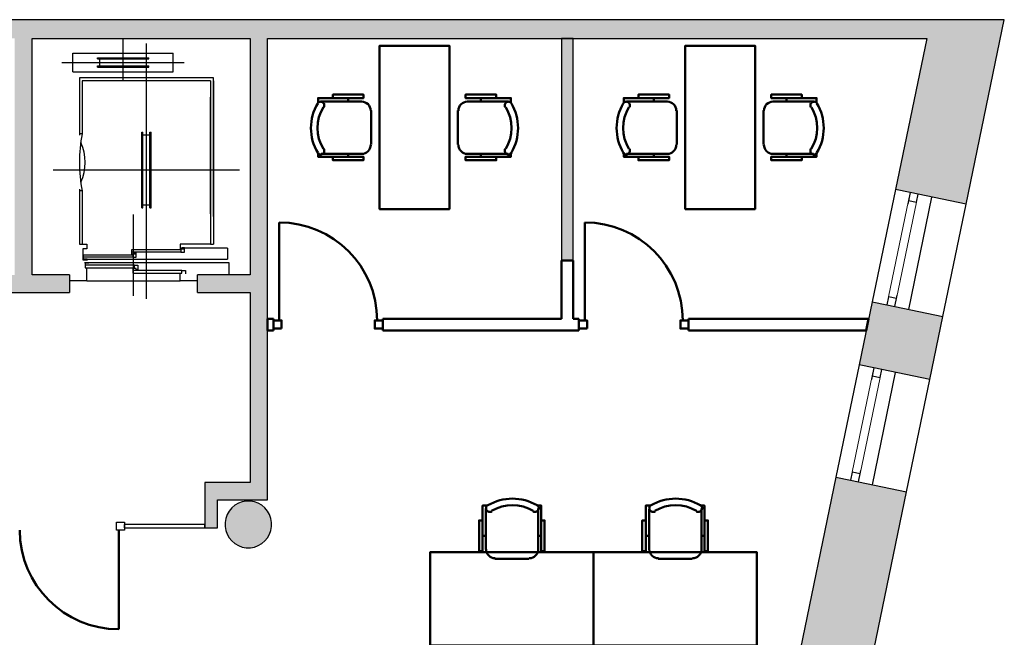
# Model space of a CAD drawing. Header units: metres. Extents: x -1 to 461, y -6 to 28.
# Tile 11 of 25: x 419.03 to 427.48, y 22.93 to 28.23. Entities that reach past the tile are written whole.
import ezdxf

# ---------------------------------------------------------------- set-up
doc = ezdxf.new("R2010")
doc.units = ezdxf.units.M
doc.linetypes.add('CONTINUA', pattern=[0])
doc.linetypes.add('PUNKT', pattern=[6.35, 0, -6.35])
for name, color, linetype, lineweight in [('3D P5 MURS', 7, 'CONTINUA', 25), ('3D P5 MURS NOUS', 7, 'CONTINUA', 25), ('3D P5 PILAR', 7, 'CONTINUA', 25), ('P5 ESCALA 2D', 7, 'CONTINUA', 25), ('P5 MOBLES', 7, 'CONTINUA', 25)]:
    doc.layers.add(name, color=color, linetype=linetype, lineweight=lineweight)

# ---------------------------------------------------------------- blocks, each defined once
blk = doc.blocks.new('_CLOSEDFILLED')
at = {"color": 0, "linetype": 'ByBlock', "lineweight": -2}
blk.add_solid([(-1, 0), (0, 0), (-1, 0)], dxfattribs=at)
blk = doc.blocks.new('OBJETO_COMPLEJO_36')
at = {"layer": 'P5 MOBLES', "color": 202, "linetype": 'CONTINUA', "lineweight": 50, "transparency": 33554687}
for p, q in [((424.4325, 24.035), (424.4325, 23.6836)), ((424.8812, 23.6836), (424.8812, 24.035)), ((424.4029, 23.8022), (424.4325, 23.8022)), ((424.9066, 23.8022), (424.8812, 23.8022)), ((424.5087, 23.6032), (424.8008, 23.6032))]:
    blk.add_line(p, q, dxfattribs=at)
for points in [[(424.4029, 23.9334), (424.3732, 23.9334), (424.3732, 23.6709), (424.4029, 23.6709), (424.4029, 24.0604), (424.4452, 24.0604)], [(424.482, 24.0117), (424.4763, 24.0088), (424.4704, 24.0071), (424.4643, 24.0067), (424.4583, 24.0074), (424.4525, 24.0092), (424.4471, 24.0121), (424.4423, 24.016), (424.4383, 24.021), (424.4354, 24.0267), (424.4337, 24.0326), (424.4331, 24.0387), (424.4338, 24.0447), (424.4355, 24.0505), (424.4384, 24.0559), (424.4423, 24.0607), (424.4472, 24.0648)], [(424.872, 24.0648), (424.8769, 24.0607), (424.8809, 24.0559), (424.8837, 24.0505), (424.8855, 24.0447), (424.8861, 24.0387), (424.8856, 24.0326), (424.8839, 24.0267), (424.8809, 24.021), (424.8769, 24.016), (424.8721, 24.0121), (424.8667, 24.0092), (424.861, 24.0074), (424.855, 24.0067), (424.8489, 24.0071), (424.8429, 24.0088), (424.8372, 24.0117)], [(424.9066, 23.9334), (424.9362, 23.9334), (424.9362, 23.6709), (424.9066, 23.6709), (424.9066, 24.0604), (424.8685, 24.0604)], [(424.5114, 23.6087), (424.4957, 23.6103), (424.481, 23.6149), (424.4677, 23.6221), (424.4561, 23.6317), (424.4465, 23.6432), (424.4393, 23.6566), (424.4347, 23.6713), (424.4331, 23.687)], [(424.8819, 23.687), (424.8803, 23.6713), (424.8757, 23.6566), (424.8685, 23.6432), (424.8589, 23.6317), (424.8473, 23.6221), (424.834, 23.6149), (424.8193, 23.6103), (424.8035, 23.6087)]]:
    blk.add_lwpolyline(points, dxfattribs=at)
blk.add_lwpolyline([(423.9542, 22.8624), (425.3553, 22.8624), (425.3553, 23.6625), (423.9542, 23.6625), (423.9542, 22.8624)], close=True, dxfattribs=at)
for centre, radius, start, end in [((424.6595, 23.7043), 0.4167, 59.55422, 120.42617), ((424.6595, 23.7254), 0.3405, 58.23508, 121.7419)]:
    blk.add_arc(centre, radius, start, end, dxfattribs=at)
blk = doc.blocks.new('OBJETO_COMPLEJO_38')
at = {"layer": 'P5 MOBLES', "color": 202, "linetype": 'CONTINUA', "lineweight": 50, "transparency": 33554687}
for p, q in [((423.0313, 24.035), (423.0313, 23.6836)), ((423.48, 23.6836), (423.48, 24.035)), ((423.0017, 23.8022), (423.0313, 23.8022)), ((423.5054, 23.8022), (423.48, 23.8022)), ((423.1075, 23.6032), (423.3996, 23.6032))]:
    blk.add_line(p, q, dxfattribs=at)
for points in [[(423.0017, 23.9334), (422.9721, 23.9334), (422.9721, 23.6709), (423.0017, 23.6709), (423.0017, 24.0604), (423.044, 24.0604)], [(423.0808, 24.0117), (423.0751, 24.0088), (423.0692, 24.0071), (423.0631, 24.0067), (423.0571, 24.0074), (423.0513, 24.0092), (423.0459, 24.0121), (423.0412, 24.016), (423.0372, 24.021), (423.0342, 24.0267), (423.0325, 24.0326), (423.032, 24.0387), (423.0326, 24.0447), (423.0343, 24.0505), (423.0372, 24.0559), (423.0411, 24.0607), (423.046, 24.0648)], [(423.4708, 24.0648), (423.4758, 24.0607), (423.4797, 24.0559), (423.4825, 24.0505), (423.4843, 24.0447), (423.4849, 24.0387), (423.4844, 24.0326), (423.4827, 24.0267), (423.4797, 24.021), (423.4757, 24.016), (423.4709, 24.0121), (423.4656, 24.0092), (423.4598, 24.0074), (423.4538, 24.0067), (423.4477, 24.0071), (423.4417, 24.0088), (423.436, 24.0117)], [(423.5054, 23.9334), (423.5351, 23.9334), (423.5351, 23.6709), (423.5054, 23.6709), (423.5054, 24.0604), (423.4673, 24.0604)], [(423.1103, 23.6087), (423.0945, 23.6103), (423.0798, 23.6149), (423.0665, 23.6221), (423.0549, 23.6317), (423.0453, 23.6432), (423.0381, 23.6566), (423.0335, 23.6713), (423.032, 23.687)], [(423.4807, 23.687), (423.4791, 23.6713), (423.4745, 23.6566), (423.4673, 23.6432), (423.4577, 23.6317), (423.4462, 23.6221), (423.4329, 23.6149), (423.4182, 23.6103), (423.4024, 23.6087)]]:
    blk.add_lwpolyline(points, dxfattribs=at)
blk.add_lwpolyline([(422.553, 22.8624), (423.9542, 22.8624), (423.9542, 23.6625), (422.553, 23.6625), (422.553, 22.8624)], close=True, dxfattribs=at)
for centre, radius, start, end in [((423.2584, 23.7043), 0.4167, 59.55422, 120.42617), ((423.2584, 23.7254), 0.3405, 58.23508, 121.7419)]:
    blk.add_arc(centre, radius, start, end, dxfattribs=at)

msp = doc.modelspace()

# ---------------------------------------------------------------- hatches: boundary and pattern name
at = {"layer": '3D P5 MURS', "linetype": 'CONTINUA', "lineweight": 18, "true_color": 0xa0a0a0, "transparency": 33554687}
for points in [[(426.8464, 28.2282), (401.2904, 28.2282), (401.2587, 28.0682), (426.8133, 28.0682)], [(427.1517, 26.6458), (427.4796, 28.2282), (426.8464, 28.2282), (426.5446, 26.7716)], [(419.137, 26.0395), (419.137, 28.0682), (418.987, 28.0682), (418.987, 26.0395)], [(421.007, 28.0682), (421.007, 24.2595), (421.157, 24.2595), (421.157, 28.0682)], [(418.657, 25.8895), (419.457, 25.8895), (419.457, 26.0395), (418.657, 26.0395)], [(420.557, 25.8895), (421.007, 25.8895), (421.007, 26.0395), (420.557, 26.0395)], [(426.3451, 25.8086), (426.2331, 25.2678), (426.8402, 25.142), (426.9522, 25.6828)], [(420.7276, 23.8695), (420.7276, 24.2595), (420.6176, 24.2595), (420.6176, 23.8695)], [(421.157, 24.2595), (420.7276, 24.2595), (420.7276, 24.1095), (421.157, 24.1095)], [(426.3085, 22.5757), (426.6406, 24.1789), (426.0335, 24.3047), (425.7021, 22.7051), (425.8964, 22.6649), (425.8957, 22.6612)]]:
    msp.add_hatch(color=253, dxfattribs=at).paths.add_polyline_path(points)
at = {"layer": '3D P5 MURS NOUS', "linetype": 'CONTINUA', "lineweight": 18, "true_color": 0x006e00, "transparency": 33554687}
msp.add_hatch(color=96, dxfattribs=at).paths.add_polyline_path([(423.6797, 28.0682), (423.6797, 26.1641), (423.7797, 26.1641), (423.7797, 28.0682)])
at = {"layer": '3D P5 PILAR', "linetype": 'CONTINUA', "lineweight": 18, "transparency": 33554687}
msp.add_hatch(color=9, dxfattribs=at).paths.add_polyline_path([(421.0095, 24.0992), (420.9745, 24.0992), (420.9401, 24.0931), (420.9072, 24.0812), (420.877, 24.0637), (420.8502, 24.0412), (420.8277, 24.0145), (420.8103, 23.9842), (420.7983, 23.9514), (420.7922, 23.9169), (420.7922, 23.882), (420.7983, 23.8476), (420.8103, 23.8147), (420.8277, 23.7845), (420.8502, 23.7577), (420.877, 23.7352), (420.9072, 23.7177), (420.9401, 23.7058), (420.9745, 23.6997), (421.0095, 23.6997), (421.0439, 23.7058), (421.0767, 23.7177), (421.107, 23.7352), (421.1338, 23.7577), (421.1562, 23.7845), (421.1737, 23.8147), (421.1857, 23.8476), (421.1917, 23.882), (421.1917, 23.9169), (421.1857, 23.9514), (421.1737, 23.9842), (421.1562, 24.0145), (421.1338, 24.0412), (421.107, 24.0637), (421.0767, 24.0812), (421.0439, 24.0931)])

# ---------------------------------------------------------------- linework, layer by layer
at = {"layer": '3D P5 MURS', "color": 7, "linetype": 'CONTINUA', "lineweight": 25, "transparency": 33554687}
for p, q in [((426.8464, 28.2282), (401.2904, 28.2282)), ((427.4796, 28.2282), (426.8464, 28.2282)), ((427.1517, 26.6458), (427.4796, 28.2282)), ((419.137, 26.0395), (419.137, 28.0682)), ((419.137, 28.0682), (421.007, 28.0682)), ((421.007, 28.0682), (421.007, 26.0395)), ((421.157, 24.2595), (421.157, 28.0682)), ((421.157, 28.0682), (426.8133, 28.0682)), ((426.8133, 28.0682), (426.5446, 26.7716)), ((426.5446, 26.7716), (426.3451, 25.8086)), ((426.6719, 26.7453), (426.5446, 26.7716)), ((426.855, 26.7073), (426.656, 25.7441)), ((426.7405, 26.7311), (426.6719, 26.7453)), ((427.1517, 26.6458), (426.7405, 26.7311)), ((426.9522, 25.6828), (427.1517, 26.6458)), ((419.457, 26.0395), (419.137, 26.0395)), ((419.457, 26.0395), (419.457, 25.8895)), ((420.557, 25.8895), (420.557, 26.0395)), ((421.007, 26.0395), (420.557, 26.0395)), ((418.657, 25.8895), (419.457, 25.8895)), ((420.557, 25.8895), (421.007, 25.8895)), ((421.007, 25.8895), (421.007, 24.2595)), ((426.3451, 25.8086), (426.2331, 25.2678)), ((426.3451, 25.8086), (426.4724, 25.7822)), ((426.4724, 25.7822), (426.5409, 25.768)), ((426.5409, 25.768), (426.9522, 25.6828)), ((426.8402, 25.142), (426.9522, 25.6828)), ((426.2331, 25.2678), (426.0335, 24.3047)), ((426.3604, 25.2414), (426.2331, 25.2678)), ((426.5437, 25.2034), (426.3447, 24.2402)), ((426.4289, 25.2272), (426.3604, 25.2414)), ((426.8402, 25.142), (426.4289, 25.2272)), ((426.6406, 24.1789), (426.8402, 25.142)), ((420.7276, 24.2595), (420.6176, 24.2595)), ((420.6176, 24.2595), (420.6176, 23.8995)), ((421.007, 24.2595), (420.7276, 24.2595)), ((421.157, 24.1095), (421.157, 24.2595)), ((426.0335, 24.3047), (425.7021, 22.7051)), ((426.0335, 24.3047), (426.1608, 24.2783)), ((426.1608, 24.2783), (426.2294, 24.2641)), ((426.2294, 24.2641), (426.6406, 24.1789)), ((426.3085, 22.5757), (426.6406, 24.1789)), ((420.7276, 23.8695), (420.7276, 24.1095)), ((420.7276, 24.1095), (421.157, 24.1095)), ((419.9296, 23.8695), (419.9296, 23.8995)), ((420.6176, 23.8995), (419.9296, 23.8995)), ((419.9296, 23.8695), (420.6176, 23.8695)), ((420.6176, 23.8995), (420.6176, 23.8695)), ((420.6176, 23.8695), (420.6176, 23.8995)), ((420.6176, 23.8695), (420.7276, 23.8695))]:
    msp.add_line(p, q, dxfattribs=at)
at = {"layer": '3D P5 MURS', "color": 7, "linetype": 'PUNKT', "lineweight": 25, "transparency": 33554687}
for p, q in [((426.6719, 26.7453), (426.4724, 25.7822)), ((426.5409, 25.768), (426.7405, 26.7311)), ((426.7405, 26.7311), (426.6719, 26.7453)), ((426.4724, 25.7822), (426.5409, 25.768)), ((426.3604, 25.2414), (426.1608, 24.2783)), ((426.2294, 24.2641), (426.4289, 25.2272)), ((426.4289, 25.2272), (426.3604, 25.2414)), ((426.1608, 24.2783), (426.2294, 24.2641))]:
    msp.add_line(p, q, dxfattribs=at)
at = {"layer": '3D P5 MURS', "color": 202, "linetype": 'CONTINUA', "lineweight": 50, "transparency": 33554687}
msp.add_line((419.8796, 23.8495), (419.8796, 23.0004), dxfattribs=at)
at = {"layer": '3D P5 MURS', "color": 7, "linetype": 'CONTINUA', "lineweight": 25, "transparency": 33554687}
for points in [[(426.7263, 26.6625), (426.7405, 26.7311), (426.6719, 26.7453), (426.6577, 26.6767), (426.7263, 26.6625)], [(426.5409, 25.768), (426.5551, 25.8365), (426.4866, 25.8507), (426.4724, 25.7822), (426.5409, 25.768)], [(426.4147, 25.1587), (426.4289, 25.2272), (426.3604, 25.2414), (426.3462, 25.1729), (426.4147, 25.1587)], [(426.2294, 24.2641), (426.2436, 24.3327), (426.175, 24.3469), (426.1608, 24.2783), (426.2294, 24.2641)], [(419.8596, 23.9195), (419.9296, 23.9195), (419.9296, 23.8495), (419.8596, 23.8495), (419.8596, 23.9195)]]:
    msp.add_lwpolyline(points, close=True, dxfattribs=at)
at = {"layer": '3D P5 MURS', "color": 40, "linetype": 'CONTINUA', "lineweight": 18, "transparency": 33554687}
for points in [[(426.5551, 25.8365), (426.7263, 26.6625), (426.6577, 26.6767), (426.4866, 25.8507), (426.5551, 25.8365)], [(426.2436, 24.3327), (426.4147, 25.1587), (426.3462, 25.1729), (426.175, 24.3469), (426.2436, 24.3327)]]:
    msp.add_lwpolyline(points, close=True, dxfattribs=at)
at = {"layer": '3D P5 MURS', "color": 202, "linetype": 'CONTINUA', "lineweight": 50, "transparency": 33554687}
msp.add_arc((419.8796, 23.8495), 0.849, 180, 270, dxfattribs=at)
at = {"layer": '3D P5 MURS NOUS', "color": 7, "linetype": 'CONTINUA', "lineweight": 25, "transparency": 33554687}
for p, q in [((423.6797, 28.0682), (423.6797, 26.1641)), ((423.7797, 28.0682), (423.6797, 28.0682)), ((423.7797, 26.1641), (423.7797, 28.0682)), ((423.6797, 26.1641), (423.7797, 26.1641))]:
    msp.add_line(p, q, dxfattribs=at)
at = {"layer": '3D P5 MURS NOUS', "color": 4, "linetype": 'CONTINUA', "lineweight": 50, "transparency": 33554687}
for p, q in [((421.257, 25.6491), (421.257, 26.4891)), ((423.8797, 25.6491), (423.8797, 26.4891)), ((423.6797, 26.1641), (423.6797, 25.6641)), ((423.7797, 26.1641), (423.6797, 26.1641)), ((423.7797, 25.6641), (423.7797, 26.1641)), ((421.207, 25.6641), (421.157, 25.6641)), ((421.157, 25.6641), (421.157, 25.5641)), ((421.207, 25.6641), (421.207, 25.5641)), ((422.147, 25.5641), (422.147, 25.6641)), ((423.6797, 25.6641), (422.147, 25.6641)), ((423.8297, 25.6641), (423.7797, 25.6641)), ((423.8297, 25.6641), (423.8297, 25.5641)), ((424.7697, 25.5641), (424.7697, 25.6641)), ((426.3152, 25.6641), (424.7697, 25.6641)), ((426.2945, 25.5641), (426.3152, 25.6641)), ((421.157, 25.5641), (421.207, 25.5641)), ((422.147, 25.5641), (423.8297, 25.5641)), ((424.7697, 25.5641), (426.2945, 25.5641))]:
    msp.add_line(p, q, dxfattribs=at)
for points in [[(421.277, 25.5791), (421.207, 25.5791), (421.207, 25.6491), (421.277, 25.6491), (421.277, 25.5791)], [(422.147, 25.5791), (422.077, 25.5791), (422.077, 25.6491), (422.147, 25.6491), (422.147, 25.5791)], [(423.8997, 25.5791), (423.8297, 25.5791), (423.8297, 25.6491), (423.8997, 25.6491), (423.8997, 25.5791)], [(424.7697, 25.5791), (424.6997, 25.5791), (424.6997, 25.6491), (424.7697, 25.6491), (424.7697, 25.5791)]]:
    msp.add_lwpolyline(points, close=True, dxfattribs=at)
for centre in [(421.257, 25.6491), (423.8797, 25.6491)]:
    msp.add_arc(centre, 0.84, 0, 90, dxfattribs=at)
at = {"layer": '3D P5 PILAR', "color": 7, "linetype": 'CONTINUA', "lineweight": 25, "transparency": 33554687}
for p, q in [((420.9401, 24.0931), (420.9072, 24.0812)), ((420.9745, 24.0992), (420.9401, 24.0931)), ((421.0095, 24.0992), (420.9745, 24.0992)), ((421.0439, 24.0931), (421.0095, 24.0992)), ((421.0767, 24.0812), (421.0439, 24.0931)), ((420.8277, 24.0145), (420.8103, 23.9842)), ((420.8502, 24.0412), (420.8277, 24.0145)), ((420.877, 24.0637), (420.8502, 24.0412)), ((420.9072, 24.0812), (420.877, 24.0637)), ((421.107, 24.0637), (421.0767, 24.0812)), ((421.1338, 24.0412), (421.107, 24.0637)), ((421.1562, 24.0145), (421.1338, 24.0412)), ((421.1737, 23.9842), (421.1562, 24.0145)), ((420.7983, 23.9514), (420.7922, 23.9169)), ((420.7922, 23.9169), (420.7922, 23.882)), ((420.8103, 23.9842), (420.7983, 23.9514)), ((421.1857, 23.9514), (421.1737, 23.9842)), ((421.1917, 23.9169), (421.1857, 23.9514)), ((421.1917, 23.882), (421.1917, 23.9169)), ((420.7922, 23.882), (420.7983, 23.8476)), ((420.7983, 23.8476), (420.8103, 23.8147)), ((421.1737, 23.8147), (421.1857, 23.8476)), ((421.1857, 23.8476), (421.1917, 23.882)), ((420.8103, 23.8147), (420.8277, 23.7845)), ((420.8277, 23.7845), (420.8502, 23.7577)), ((420.8502, 23.7577), (420.877, 23.7352)), ((421.107, 23.7352), (421.1338, 23.7577)), ((421.1338, 23.7577), (421.1562, 23.7845)), ((421.1562, 23.7845), (421.1737, 23.8147)), ((420.877, 23.7352), (420.9072, 23.7177)), ((420.9072, 23.7177), (420.9401, 23.7058)), ((420.9401, 23.7058), (420.9745, 23.6997)), ((420.9745, 23.6997), (421.0095, 23.6997)), ((421.0095, 23.6997), (421.0439, 23.7058)), ((421.0439, 23.7058), (421.0767, 23.7177)), ((421.0767, 23.7177), (421.107, 23.7352))]:
    msp.add_line(p, q, dxfattribs=at)
at = {"layer": 'P5 ESCALA 2D', "color": 7, "lineweight": 25, "transparency": 33554687}
for p, q in [((419.917, 27.7115), (419.917, 28.0595)), ((420.117, 25.8335), (420.117, 28.0245)), ((419.487, 27.9415), (420.347, 27.9415)), ((419.487, 27.7815), (419.487, 27.9415)), ((419.697, 27.8915), (419.697, 27.9015)), ((419.697, 27.9015), (420.137, 27.9015)), ((419.697, 27.8915), (420.137, 27.8915)), ((419.717, 27.8315), (419.717, 27.8915)), ((420.117, 27.8315), (420.117, 27.8915)), ((420.137, 27.8915), (420.137, 27.9015)), ((420.347, 27.7815), (420.347, 27.9415)), ((419.392, 27.8615), (420.442, 27.8615)), ((419.697, 27.8315), (420.137, 27.8315)), ((419.697, 27.8215), (419.697, 27.8315)), ((419.697, 27.8215), (420.137, 27.8215)), ((420.137, 27.8215), (420.137, 27.8315)), ((419.487, 27.7815), (420.347, 27.7815)), ((419.542, 27.7295), (419.542, 27.2375)), ((420.692, 27.7295), (419.542, 27.7295)), ((420.692, 26.5395), (420.692, 27.7295)), ((419.567, 27.7045), (419.567, 27.2495)), ((420.667, 27.7045), (419.567, 27.7045)), ((420.667, 27.7045), (420.667, 26.3045)), ((420.692, 27.7045), (420.692, 26.3045)), ((420.667, 26.5645), (420.667, 27.5645)), ((419.567, 27.2495), (419.542, 27.2495)), ((420.077, 26.6145), (420.077, 27.2645)), ((420.077, 27.2645), (420.087, 27.2645)), ((420.087, 26.6145), (420.087, 27.2645)), ((420.087, 27.2395), (420.147, 27.2395)), ((420.147, 26.6145), (420.147, 27.2645)), ((420.147, 27.2645), (420.157, 27.2645)), ((420.157, 26.6145), (420.157, 27.2645)), ((419.317, 26.9395), (420.917, 26.9395)), ((419.542, 26.7735), (419.542, 26.3045)), ((419.567, 26.7595), (419.542, 26.7595)), ((419.567, 26.7595), (419.567, 26.3045)), ((420.087, 26.6395), (420.147, 26.6395)), ((420.007, 25.8605), (420.007, 26.5585)), ((420.077, 26.6145), (420.087, 26.6145)), ((420.147, 26.6145), (420.157, 26.6145)), ((419.542, 26.3045), (419.607, 26.3045)), ((420.667, 26.3045), (420.692, 26.3045)), ((420.414, 26.2355), (419.992, 26.2355)), ((420.812, 26.2685), (420.407, 26.2685)), ((420.812, 26.2685), (420.812, 26.1745)), ((419.572, 26.1745), (420.812, 26.1745)), ((420, 26.1905), (419.578, 26.1905)), ((420.014, 26.1225), (419.592, 26.1225)), ((419.607, 26.0495), (419.607, 26.1005)), ((419.607, 25.9895), (419.607, 26.0495)), ((420.422, 26.0775), (420, 26.0775)), ((420.407, 25.9895), (420.407, 26.0495)), ((419.607, 25.9895), (419.457, 25.9895)), ((419.607, 25.9895), (420.407, 25.9895)), ((420.557, 25.9895), (420.407, 25.9895))]:
    msp.add_line(p, q, dxfattribs=at)
for points in [[(419.567, 26.3045), (419.607, 26.3045), (419.607, 26.2635), (419.572, 26.2635), (419.572, 26.1675), (419.612, 26.1675)], [(420.667, 26.3045), (420.407, 26.3045), (420.407, 26.2635), (420.437, 26.2635)], [(419.608, 26.1735), (419.578, 26.1735), (419.578, 26.2125), (420, 26.2125), (420, 26.1905), (420.03, 26.1905), (420.03, 26.2275), (420.01, 26.2275)], [(420.022, 26.2185), (419.992, 26.2185), (419.992, 26.2575), (420.414, 26.2575), (420.414, 26.2355), (420.444, 26.2355), (420.444, 26.2725), (420.424, 26.2725)], [(419.585, 26.1445), (420.825, 26.1445), (420.825, 26.0495)], [(419.622, 26.1395), (419.592, 26.1395), (419.592, 26.1005), (420.014, 26.1005), (420.014, 26.1225), (420.044, 26.1225), (420.044, 26.0855), (420.024, 26.0855)], [(420.03, 26.0945), (420, 26.0945), (420, 26.0555), (420.422, 26.0555), (420.422, 26.0775), (420.452, 26.0775), (420.452, 26.0495)]]:
    msp.add_lwpolyline(points, dxfattribs=at)
for centre, radius, start, end in [((420.755, 27.0045), 1.213, 168.34732, 191.65268), ((419.193, 27.0045), 0.399, 334.78151, 25.21849)]:
    msp.add_arc(centre, radius, start, end, dxfattribs=at)
at = {"layer": 'P5 MOBLES', "color": 202, "linetype": 'CONTINUA', "lineweight": 50, "transparency": 33554687}
for p, q in [((421.8486, 27.5559), (421.8486, 27.5263)), ((422.988, 27.5559), (422.988, 27.5263)), ((424.4713, 27.5559), (424.4713, 27.5263)), ((425.6107, 27.5559), (425.6107, 27.5263)), ((421.6158, 27.5263), (421.9672, 27.5263)), ((423.2208, 27.5263), (422.8695, 27.5263)), ((424.2385, 27.5263), (424.5899, 27.5263)), ((425.8435, 27.5263), (425.4922, 27.5263)), ((422.0476, 27.4501), (422.0476, 27.158)), ((422.7891, 27.4501), (422.7891, 27.158)), ((424.6703, 27.4501), (424.6703, 27.158)), ((425.4118, 27.4501), (425.4118, 27.158)), ((421.9672, 27.0776), (421.6158, 27.0776)), ((421.8486, 27.0522), (421.8486, 27.0776)), ((422.8695, 27.0776), (423.2208, 27.0776)), ((422.988, 27.0522), (422.988, 27.0776)), ((424.5899, 27.0776), (424.2385, 27.0776)), ((424.4713, 27.0522), (424.4713, 27.0776)), ((425.4922, 27.0776), (425.8435, 27.0776)), ((425.6107, 27.0522), (425.6107, 27.0776))]:
    msp.add_line(p, q, dxfattribs=at)
for points in [[(422.1183, 28.0047), (422.1183, 26.6035), (422.7183, 26.6035), (422.7183, 28.0047), (422.1183, 28.0047)], [(422.7183, 28.0047), (422.7183, 26.6035), (422.1183, 26.6035), (422.1183, 28.0047), (422.7183, 28.0047)], [(425.341, 28.0047), (425.341, 26.6035), (424.741, 26.6035), (424.741, 28.0047), (425.341, 28.0047)], [(424.741, 28.0047), (424.741, 26.6035), (425.341, 26.6035), (425.341, 28.0047), (424.741, 28.0047)]]:
    msp.add_lwpolyline(points, close=True, dxfattribs=at)
for points in [[(421.7174, 27.5559), (421.7174, 27.5856), (421.9799, 27.5856), (421.9799, 27.5559), (421.5904, 27.5559), (421.5904, 27.5136)], [(423.1193, 27.5559), (423.1193, 27.5856), (422.8568, 27.5856), (422.8568, 27.5559), (423.2462, 27.5559), (423.2462, 27.5136)], [(424.3401, 27.5559), (424.3401, 27.5856), (424.6026, 27.5856), (424.6026, 27.5559), (424.2131, 27.5559), (424.2131, 27.5136)], [(425.7419, 27.5559), (425.7419, 27.5856), (425.4795, 27.5856), (425.4795, 27.5559), (425.8689, 27.5559), (425.8689, 27.5136)], [(421.6391, 27.4768), (421.642, 27.4825), (421.6437, 27.4885), (421.6441, 27.4945), (421.6434, 27.5005), (421.6416, 27.5063), (421.6387, 27.5117), (421.6348, 27.5165), (421.6298, 27.5205), (421.6241, 27.5234), (421.6182, 27.5251), (421.6121, 27.5257), (421.6061, 27.525), (421.6003, 27.5233), (421.5949, 27.5204), (421.5901, 27.5165), (421.586, 27.5116)], [(422.0421, 27.4474), (422.0405, 27.4631), (422.0359, 27.4778), (422.0287, 27.4911), (422.0191, 27.5027), (422.0075, 27.5123), (421.9942, 27.5195), (421.9795, 27.5241), (421.9638, 27.5257)], [(422.7946, 27.4474), (422.7962, 27.4631), (422.8007, 27.4778), (422.808, 27.4911), (422.8175, 27.5027), (422.8291, 27.5123), (422.8424, 27.5195), (422.8571, 27.5241), (422.8729, 27.5257)], [(423.1975, 27.4768), (423.1947, 27.4825), (423.193, 27.4885), (423.1925, 27.4945), (423.1932, 27.5005), (423.195, 27.5063), (423.1979, 27.5117), (423.2019, 27.5165), (423.2069, 27.5205), (423.2125, 27.5234), (423.2185, 27.5251), (423.2246, 27.5257), (423.2306, 27.525), (423.2364, 27.5233), (423.2418, 27.5204), (423.2466, 27.5165), (423.2506, 27.5116)], [(424.2618, 27.4768), (424.2647, 27.4825), (424.2664, 27.4885), (424.2668, 27.4945), (424.2661, 27.5005), (424.2643, 27.5063), (424.2614, 27.5117), (424.2575, 27.5165), (424.2525, 27.5205), (424.2468, 27.5234), (424.2409, 27.5251), (424.2348, 27.5257), (424.2288, 27.525), (424.223, 27.5233), (424.2176, 27.5204), (424.2128, 27.5165), (424.2087, 27.5116)], [(424.6648, 27.4474), (424.6632, 27.4631), (424.6586, 27.4778), (424.6514, 27.4911), (424.6418, 27.5027), (424.6302, 27.5123), (424.6169, 27.5195), (424.6022, 27.5241), (424.5864, 27.5257)], [(425.4173, 27.4474), (425.4189, 27.4631), (425.4234, 27.4778), (425.4307, 27.4911), (425.4402, 27.5027), (425.4518, 27.5123), (425.4651, 27.5195), (425.4798, 27.5241), (425.4956, 27.5257)], [(425.8202, 27.4768), (425.8173, 27.4825), (425.8157, 27.4885), (425.8152, 27.4945), (425.8159, 27.5005), (425.8177, 27.5063), (425.8206, 27.5117), (425.8246, 27.5165), (425.8296, 27.5205), (425.8352, 27.5234), (425.8412, 27.5251), (425.8473, 27.5257), (425.8533, 27.525), (425.8591, 27.5233), (425.8645, 27.5204), (425.8693, 27.5165), (425.8733, 27.5116)], [(421.9638, 27.0769), (421.9795, 27.0785), (421.9942, 27.0831), (422.0075, 27.0903), (422.0191, 27.0999), (422.0287, 27.1115), (422.0359, 27.1248), (422.0405, 27.1395), (422.0421, 27.1553)], [(422.8729, 27.0769), (422.8571, 27.0785), (422.8424, 27.0831), (422.8291, 27.0903), (422.8175, 27.0999), (422.808, 27.1115), (422.8007, 27.1248), (422.7962, 27.1395), (422.7946, 27.1553)], [(424.5864, 27.0769), (424.6022, 27.0785), (424.6169, 27.0831), (424.6302, 27.0903), (424.6418, 27.0999), (424.6514, 27.1115), (424.6586, 27.1248), (424.6632, 27.1395), (424.6648, 27.1553)], [(425.4956, 27.0769), (425.4798, 27.0785), (425.4651, 27.0831), (425.4518, 27.0903), (425.4402, 27.0999), (425.4307, 27.1115), (425.4234, 27.1248), (425.4189, 27.1395), (425.4173, 27.1553)], [(421.586, 27.0868), (421.5901, 27.0819), (421.5949, 27.0779), (421.6003, 27.0751), (421.6061, 27.0733), (421.6121, 27.0727), (421.6182, 27.0732), (421.6241, 27.075), (421.6298, 27.0779), (421.6348, 27.0819), (421.6387, 27.0867), (421.6416, 27.0921), (421.6434, 27.0978), (421.6441, 27.1038), (421.6437, 27.1099), (421.642, 27.1159), (421.6391, 27.1216)], [(421.7174, 27.0522), (421.7174, 27.0226), (421.9799, 27.0226), (421.9799, 27.0522), (421.5904, 27.0522), (421.5904, 27.0903)], [(423.1193, 27.0522), (423.1193, 27.0226), (422.8568, 27.0226), (422.8568, 27.0522), (423.2462, 27.0522), (423.2462, 27.0903)], [(423.2506, 27.0868), (423.2466, 27.0819), (423.2418, 27.0779), (423.2364, 27.0751), (423.2306, 27.0733), (423.2246, 27.0727), (423.2185, 27.0732), (423.2125, 27.075), (423.2069, 27.0779), (423.2019, 27.0819), (423.1979, 27.0867), (423.195, 27.0921), (423.1932, 27.0978), (423.1925, 27.1038), (423.193, 27.1099), (423.1947, 27.1159), (423.1975, 27.1216)], [(424.2087, 27.0868), (424.2128, 27.0819), (424.2176, 27.0779), (424.223, 27.0751), (424.2288, 27.0733), (424.2348, 27.0727), (424.2409, 27.0732), (424.2468, 27.075), (424.2525, 27.0779), (424.2575, 27.0819), (424.2614, 27.0867), (424.2643, 27.0921), (424.2661, 27.0978), (424.2668, 27.1038), (424.2664, 27.1099), (424.2647, 27.1159), (424.2618, 27.1216)], [(424.3401, 27.0522), (424.3401, 27.0226), (424.6026, 27.0226), (424.6026, 27.0522), (424.2131, 27.0522), (424.2131, 27.0903)], [(425.7419, 27.0522), (425.7419, 27.0226), (425.4795, 27.0226), (425.4795, 27.0522), (425.8689, 27.0522), (425.8689, 27.0903)], [(425.8733, 27.0868), (425.8693, 27.0819), (425.8645, 27.0779), (425.8591, 27.0751), (425.8533, 27.0733), (425.8473, 27.0727), (425.8412, 27.0732), (425.8352, 27.075), (425.8296, 27.0779), (425.8246, 27.0819), (425.8206, 27.0867), (425.8177, 27.0921), (425.8159, 27.0978), (425.8152, 27.1038), (425.8157, 27.1099), (425.8173, 27.1159), (425.8202, 27.1216)]]:
    msp.add_lwpolyline(points, dxfattribs=at)
for centre, radius, start, end in [((421.9465, 27.2993), 0.4167, 149.57383, 210.44578), ((421.9254, 27.2993), 0.3405, 148.2581, 211.76492), ((422.9113, 27.2993), 0.3405, 328.23508, 31.7419), ((422.8901, 27.2993), 0.4167, 329.55422, 30.42617), ((424.5692, 27.2993), 0.4167, 149.57383, 210.44578), ((424.5481, 27.2993), 0.3405, 148.2581, 211.76492), ((425.534, 27.2993), 0.3405, 328.23508, 31.7419), ((425.5128, 27.2993), 0.4167, 329.55422, 30.42617)]:
    msp.add_arc(centre, radius, start, end, dxfattribs=at)

# ---------------------------------------------------------------- block references
at = {"layer": '3D P5 PILAR', "color": 7, "linetype": 'CONTINUA', "lineweight": 25, "transparency": 33554687, "xscale": 0.0002666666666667, "yscale": 0.0002666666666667, "zscale": 0.0002666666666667}
msp.add_blockref('_CLOSEDFILLED', (420.992, 23.8995), dxfattribs=at)
at = {"layer": 'P5 MOBLES', "color": 202, "linetype": 'CONTINUA', "lineweight": 50, "transparency": 33554687}
for name in ['OBJETO_COMPLEJO_38', 'OBJETO_COMPLEJO_36']:
    msp.add_blockref(name, (0, 0), dxfattribs=at)

doc.saveas('drawing.dxf')
